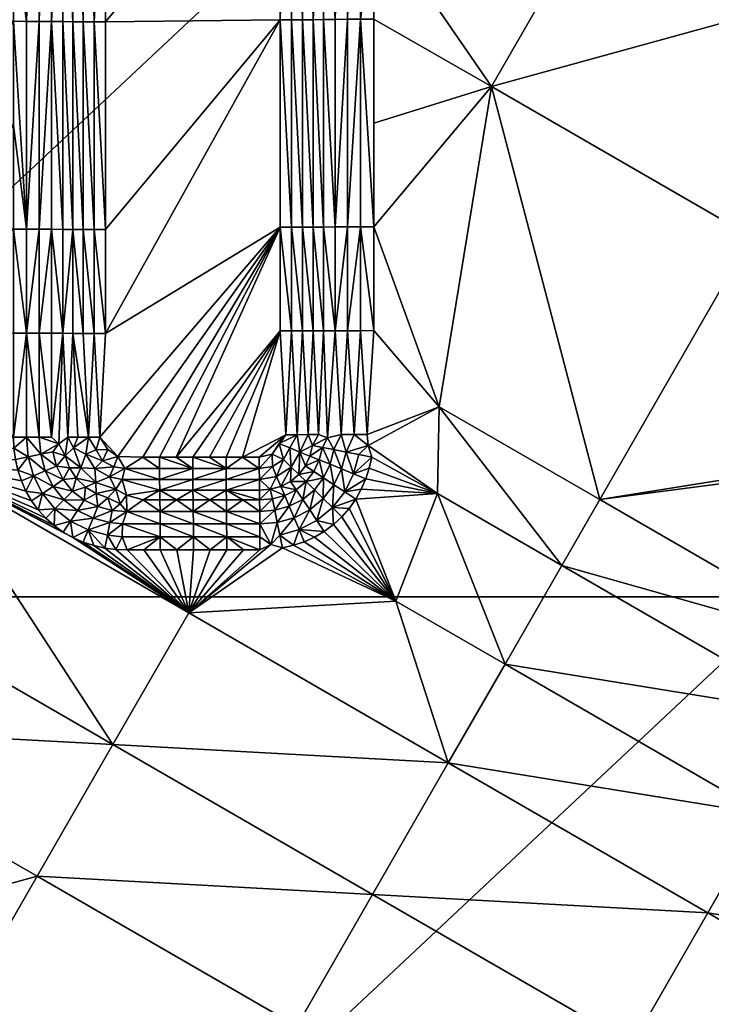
# Model space of a CAD drawing. Header units: inches. Extents: x -23.7 to 23.7, y -7.1 to 20.5.
# Tile 46 of 62: x 6.7 to 8.7, y 2.1 to 5. Entities that reach past the tile are written whole.
import ezdxf

# ---------------------------------------------------------------- set-up
doc = ezdxf.new("R2010")
doc.units = ezdxf.units.IN
doc.layers.get('0').update_dxf_attribs({"true_color": 0xc2ced6})

msp = doc.modelspace()

# ---------------------------------------------------------------- meshes
mesh = msp.add_polyface()
corners = [(5.3744, 3.3084), (5.3744, 6.6625), (8.9574, 6.6625), (6.0995, 4.9161, 1.3939), (5.7818, 6.1297, 1.4036), (5.3361, 5.3565, 1.3787), (5.2247, 5.1632, 1.3725), (5.9881, 4.7228, 1.3883), (5.0575, 4.8731, 1.3631), (5.821, 4.4327, 1.3798), (6.6652, 4.6941, 1.4068), (6.6652, 4.9994, 1.4104), (6.4726, 4.7008, 1.4016), (6.3762, 4.1124, 1.3925), (6.6652, 4.0835, 1.4004), (6.6652, 4.3888, 1.4034), (6.4726, 4.4432, 1.3987), (6.6652, 3.7782, 1.3977), (6.6652, 5.3047, 1.4143), (6.6652, 5.6099, 1.4184), (5.6538, 4.1426, 1.3714), (6.4172, 3.7021, 1.3899), (5.0391, 5.5279, 1.3732), (4.8466, 5.0065, 1.359), (4.8466, 5.3114, 1.3641), (5.1351, 4.4418, 1.3592), (5.4309, 3.7557, 1.3603), (4.8466, 4.0916, 1.3454), (6.7413, 6.2199, 1.4402), (6.7037, 6.2202, 1.4312), (6.7037, 4.9993, 1.4141), (6.7037, 4.0834, 1.4042), (6.7037, 4.3887, 1.4072), (6.7037, 3.7781, 1.4015)]
mesh.append_faces([[corners[k] for k in face] for face in [(0, 1, 2), (3, 4, 5), (6, 7, 3), (3, 5, 6), (8, 9, 7), (7, 6, 8), (10, 11, 12), (13, 14, 15), (13, 16, 7), (7, 9, 13), (15, 16, 13), (13, 17, 14), (10, 16, 15), (16, 10, 12), (18, 19, 3), (11, 18, 3), (3, 7, 16), (16, 12, 3), (3, 19, 4), (3, 12, 11), (9, 20, 21), (21, 13, 9), (22, 5, 4), (6, 5, 22), (23, 8, 6), (22, 24, 6), (8, 25, 20), (20, 9, 8), (25, 26, 20), (27, 26, 25), (28, 29, 30), (30, 29, 19), (19, 18, 30), (31, 32, 15), (15, 14, 31), (17, 33, 31), (11, 32, 30), (30, 18, 11), (32, 11, 10), (31, 14, 17), (32, 10, 15)]])
mesh = msp.add_polyface()
corners = [(8.9574, 6.6625), (8.9574, 3.3084), (5.3744, 3.3084), (8.0713, 4.8083, 1.4441), (7.7246, 5.3104, 1.4412), (7.7246, 5.0055, 1.4377), (7.7246, 4.7005, 1.4344), (8.5165, 5.5813, 1.4632), (7.7246, 5.6153, 1.445), (7.7246, 4.3955, 1.4314), (7.9175, 3.8668, 1.4318), (7.7246, 4.0906, 1.4287), (7.6479, 4.3954, 1.4403), (7.6113, 4.3953, 1.4527), (7.6113, 4.0903, 1.4499), (7.6479, 4.0905, 1.4375), (7.6479, 5.0053, 1.4466), (7.6113, 5.0051, 1.459), (7.6479, 6.2248, 1.4621), (7.6859, 4.3955, 1.4332), (7.6859, 4.0905, 1.4304), (7.6859, 5.0054, 1.4395), (7.6859, 6.225, 1.4549), (7.5767, 4.3951, 1.4701), (7.5767, 4.0902, 1.4673), (7.5768, 5.0048, 1.4764), (7.5768, 5.6145, 1.4838), (7.6294, 3.7854, 1.4406), (7.6113, 6.2246, 1.4745), (7.6668, 3.7855, 1.4309), (7.7052, 3.7855, 1.4264), (7.5471, 5.0042, 1.4913), (7.5471, 4.3947, 1.485), (7.5471, 4.0899, 1.4822), (7.5472, 6.2233, 1.507)]
mesh.append_faces([[corners[k] for k in face] for face in [(0, 1, 2), (3, 4, 5), (6, 3, 5), (7, 8, 4), (6, 9, 3), (10, 9, 11), (9, 10, 3), (12, 13, 14), (14, 15, 12), (16, 17, 13), (13, 12, 16), (17, 16, 18), (19, 12, 15), (15, 20, 19), (21, 16, 12), (12, 19, 21), (16, 21, 22), (14, 13, 23), (23, 24, 14), (13, 25, 23), (25, 17, 26), (17, 25, 13), (15, 14, 27), (26, 17, 28), (29, 20, 15), (30, 11, 20), (19, 20, 11), (11, 9, 19), (22, 21, 4), (4, 8, 22), (5, 21, 9), (9, 21, 19), (5, 9, 6), (21, 5, 4), (31, 25, 26), (24, 23, 32), (32, 33, 24), (31, 32, 23), (31, 26, 34), (31, 23, 25)]])
mesh = msp.add_polyface()
corners = [(6.7413, 4.9991, 1.4232), (6.7772, 4.9988, 1.4375), (6.7773, 6.2196, 1.4544), (6.7413, 6.2199, 1.4402), (6.7413, 4.3886, 1.4163), (6.7772, 4.3884, 1.4306), (6.7037, 4.9993, 1.4141), (6.7037, 4.3887, 1.4072), (6.8109, 5.6088, 1.4646), (6.8108, 4.9985, 1.4567), (6.8108, 4.3881, 1.4498), (7.5157, 5.004, 1.502), (7.5157, 4.3945, 1.4956), (7.5471, 4.3947, 1.485), (7.5471, 5.0042, 1.4913), (7.5158, 6.2231, 1.5176), (7.5472, 6.2233, 1.507), (7.4831, 5.0039, 1.5081), (7.483, 4.3944, 1.5017), (7.4832, 6.2229, 1.5238), (7.45, 5.6133, 1.517), (7.4499, 5.0038, 1.5096), (7.4499, 4.3944, 1.5032), (6.8705, 4.9977, 1.4853), (6.8706, 6.2179, 1.502), (6.8398, 6.2182, 1.4898), (6.8397, 4.9979, 1.4731), (6.8705, 4.3876, 1.4785), (6.8396, 4.3877, 1.4663), (6.9028, 4.9975, 1.4931), (6.9029, 6.2177, 1.5097), (6.9027, 4.3875, 1.4863), (6.9358, 4.9974, 1.4963), (6.9358, 5.6075, 1.5041), (6.9357, 4.3874, 1.4896), (7.45, 6.2227, 1.5253)]
mesh.append_faces([[corners[k] for k in face] for face in [(0, 1, 2), (2, 3, 0), (4, 5, 1), (1, 0, 4), (6, 0, 3), (7, 4, 0), (0, 6, 7), (8, 1, 9), (1, 10, 9), (2, 1, 8), (1, 5, 10), (11, 12, 13), (13, 14, 11), (15, 11, 14), (14, 16, 15), (17, 18, 12), (12, 11, 17), (19, 17, 11), (11, 15, 19), (19, 20, 21), (21, 17, 19), (21, 22, 18), (18, 17, 21), (23, 24, 25), (25, 26, 23), (27, 23, 26), (26, 28, 27), (29, 30, 24), (24, 23, 29), (31, 29, 23), (9, 26, 8), (10, 28, 9), (8, 26, 25), (9, 28, 26), (29, 32, 33), (33, 30, 29), (29, 34, 32), (35, 33, 20), (21, 20, 32), (21, 32, 34), (32, 20, 33)]])
mesh = msp.add_polyface()
corners = [(8.0713, 4.8083, 1.4441), (8.8344, 4.3677, 1.4581), (9.2796, 5.1408, 1.4756), (8.5165, 5.5813, 1.4632), (9.5431, 5.6102, 1.4863), (9.5431, 5.9154, 1.4897), (9.5431, 5.305, 1.483), (9.5431, 3.7789, 1.4699), (9.5431, 4.0841, 1.472), (9.5431, 4.3894, 1.4745), (9.5431, 4.6946, 1.4771), (9.5431, 4.9998, 1.48), (7.7246, 5.3104, 1.4412), (7.9175, 3.8668, 1.4318), (8.3892, 3.5944, 1.4416), (7.7246, 5.9202, 1.4489), (7.7246, 5.6153, 1.445), (9.6193, 4.9996, 1.4925), (9.6553, 4.9994, 1.5066), (9.6553, 6.2199, 1.5197), (9.6193, 6.2202, 1.5056), (9.6193, 4.3892, 1.487), (9.6553, 4.3891, 1.5011), (9.6193, 4.084, 1.4846), (9.6553, 4.0839, 1.4987), (9.5817, 4.9997, 1.4835), (9.5817, 6.2204, 1.4968), (9.5816, 4.3893, 1.478), (9.5816, 4.0841, 1.4756), (9.689, 5.6094, 1.5318), (9.689, 4.9992, 1.5256), (9.689, 4.3889, 1.5201), (9.689, 4.0837, 1.5177)]
mesh.append_faces([[corners[k] for k in face] for face in [(0, 1, 2), (2, 3, 0), (4, 5, 3), (6, 4, 2), (7, 8, 1), (1, 8, 9), (2, 10, 11), (2, 4, 3), (1, 10, 2), (11, 6, 2), (3, 12, 0), (0, 13, 14), (14, 1, 0), (1, 9, 10), (3, 15, 16), (17, 18, 19), (19, 20, 17), (21, 22, 18), (18, 17, 21), (23, 24, 22), (22, 21, 23), (25, 17, 20), (20, 26, 25), (27, 21, 17), (17, 25, 27), (28, 23, 21), (21, 27, 28), (29, 18, 30), (18, 31, 30), (32, 31, 22), (22, 24, 32), (19, 18, 29), (18, 22, 31), (25, 26, 4), (4, 6, 25), (27, 8, 28), (11, 27, 25), (25, 6, 11), (27, 11, 10), (27, 9, 8), (27, 10, 9)]])
mesh = msp.add_polyface()
corners = [(6.7413, 4.0833, 1.4133), (6.7772, 4.0832, 1.4276), (6.7772, 4.3884, 1.4306), (6.7413, 4.3886, 1.4163), (6.7037, 4.0834, 1.4042), (6.7037, 4.3887, 1.4072), (6.8108, 4.083, 1.4468), (6.7772, 3.7779, 1.4249), (6.8108, 4.3881, 1.4498), (6.7413, 3.778, 1.4106), (7.5157, 4.3945, 1.4956), (7.5156, 4.0898, 1.4928), (7.5471, 4.0899, 1.4822), (7.5471, 4.3947, 1.485), (7.483, 4.3944, 1.5017), (7.483, 4.0897, 1.4989), (7.5315, 3.7851, 1.4856), (7.4994, 3.785, 1.494), (7.4499, 4.3944, 1.5032), (7.4499, 4.0897, 1.5004), (7.4664, 3.785, 1.4977), (6.8704, 4.0826, 1.4756), (6.8705, 4.3876, 1.4785), (6.8396, 4.3877, 1.4663), (6.8396, 4.0827, 1.4633), (6.8705, 4.9977, 1.4853), (6.9027, 4.3875, 1.4863), (6.9027, 4.0825, 1.4834), (6.8249, 3.7777, 1.4529), (6.8864, 3.7775, 1.4774), (6.9357, 4.0824, 1.4866), (6.9357, 4.3874, 1.4896), (6.9028, 4.9975, 1.4931), (6.9191, 3.7774, 1.483), (7.1438, 3.7187, 1.4892), (7.0461, 3.7187, 1.4866), (6.9728, 3.7214, 1.4846), (7.095, 3.7187, 1.4879), (7.4499, 5.0038, 1.5096)]
mesh.append_faces([[corners[k] for k in face] for face in [(0, 1, 2), (2, 3, 0), (4, 0, 3), (3, 5, 4), (6, 1, 7), (6, 8, 2), (2, 1, 6), (1, 0, 7), (0, 4, 9), (10, 11, 12), (12, 13, 10), (14, 15, 11), (11, 10, 14), (11, 16, 12), (15, 17, 11), (18, 15, 14), (15, 19, 20), (15, 18, 19), (21, 22, 23), (23, 24, 21), (25, 22, 26), (27, 26, 22), (22, 21, 27), (24, 6, 28), (8, 6, 23), (24, 23, 6), (29, 21, 24), (26, 27, 30), (30, 31, 26), (31, 32, 26), (33, 30, 27), (21, 29, 27), (18, 34, 19), (35, 18, 36), (37, 18, 35), (34, 18, 37), (38, 31, 30), (38, 30, 18), (33, 18, 30), (33, 36, 18)]])
mesh = msp.add_polyface()
corners = [(8.3892, 3.5944, 1.4416), (9.5431, 3.7789, 1.4699), (8.8344, 4.3677, 1.4581), (9.5446, 3.7459, 1.4697), (7.7188, 3.7192, 1.4256), (7.7116, 3.6867, 1.4252), (7.9124, 3.612, 1.4298), (7.9175, 3.8668, 1.4318), (7.7246, 4.0906, 1.4287), (7.7052, 3.7855, 1.4264), (7.7087, 3.7537, 1.426), (9.7173, 3.6197, 1.4969), (9.6898, 3.6537, 1.4965), (9.6599, 3.6335, 1.4824), (9.637, 3.679, 1.4822), (9.6703, 3.6928, 1.4964), (9.6236, 3.7281, 1.4822), (9.659, 3.7351, 1.4964), (9.6774, 3.7588, 1.5078), (9.6193, 3.7788, 1.4824), (9.6023, 3.6645, 1.4732), (9.6287, 3.6125, 1.4735), (9.5867, 3.7207, 1.4732), (9.5816, 3.7788, 1.4735), (9.7087, 3.6887, 1.5155), (9.6959, 3.7235, 1.5154), (9.6553, 3.7787, 1.4965), (9.5801, 3.6197, 1.4697), (9.5489, 3.7132, 1.4696), (9.5563, 3.6811, 1.4695), (9.5667, 3.6498, 1.4696), (9.689, 4.0837, 1.5177), (9.6553, 4.0839, 1.4987), (9.7031, 3.7785, 1.5242), (9.6193, 4.084, 1.4846), (9.5816, 4.0841, 1.4756), (9.5431, 4.0841, 1.472)]
mesh.append_faces([[corners[k] for k in face] for face in [(0, 1, 2), (0, 3, 1), (4, 5, 6), (7, 8, 9), (6, 7, 10), (11, 12, 13), (14, 13, 12), (12, 15, 14), (16, 14, 15), (15, 17, 16), (16, 17, 18), (19, 16, 18), (20, 21, 13), (13, 14, 20), (22, 20, 14), (14, 16, 22), (23, 22, 16), (16, 19, 23), (24, 25, 15), (24, 15, 12), (25, 17, 15), (25, 18, 17), (18, 26, 19), (20, 27, 21), (22, 3, 28), (22, 29, 20), (22, 23, 3), (20, 30, 27), (22, 28, 29), (23, 1, 3), (20, 29, 30), (31, 32, 26), (26, 18, 31), (33, 31, 18), (34, 19, 26), (23, 19, 35), (32, 34, 26), (34, 35, 19), (1, 23, 35), (35, 36, 1)]])
mesh = msp.add_polyface()
corners = [(5.4309, 3.7557, 1.3603), (6.1944, 3.3152, 1.3803), (6.4172, 3.7021, 1.3899), (5.6538, 4.1426, 1.3714), (6.7023, 3.6191, 1.3974), (6.7188, 3.5906, 1.3977), (6.7604, 3.5397, 1.3985), (6.7382, 3.564, 1.398), (6.785, 3.5178, 1.399), (6.8118, 3.4988, 1.3997), (6.8405, 3.4826, 1.4003), (6.671, 3.7126, 1.3973), (6.6667, 3.7452, 1.3974), (6.6784, 3.6805, 1.3972), (6.6888, 3.6492, 1.3973), (6.6652, 3.7782, 1.3977), (4.8409, 3.7202, 1.3404), (5.2079, 3.3686, 1.349), (4.8235, 3.656, 1.3391), (4.8102, 3.6254, 1.3383), (4.794, 3.5963, 1.3374), (4.7749, 3.5691, 1.3364), (4.8337, 3.6877, 1.3398), (4.7531, 3.544, 1.3353), (4.8307, 3.7547, 1.3409), (4.8272, 3.7866, 1.3415), (6.3762, 4.1124, 1.3925), (4.7888, 3.7866, 1.3456), (4.7656, 3.7351, 1.3489), (4.803, 3.7278, 1.342), (4.7877, 3.6708, 1.3408), (4.7618, 3.6178, 1.3392), (6.7088, 3.7201, 1.4011), (6.7243, 3.664, 1.4011), (6.7037, 3.7781, 1.4015)]
mesh.append_faces([[corners[k] for k in face] for face in [(0, 1, 2), (2, 3, 0), (4, 2, 5), (6, 7, 2), (2, 7, 5), (8, 2, 9), (9, 2, 10), (6, 2, 8), (2, 11, 12), (13, 2, 14), (2, 13, 11), (2, 12, 15), (0, 16, 17), (14, 2, 4), (17, 18, 19), (19, 20, 17), (17, 20, 21), (17, 22, 18), (17, 16, 22), (17, 21, 23), (24, 0, 25), (24, 16, 0), (26, 2, 15), (24, 27, 28), (29, 24, 28), (24, 25, 27), (30, 22, 29), (31, 19, 30), (24, 29, 16), (29, 22, 16), (30, 19, 18), (30, 18, 22), (31, 20, 19), (32, 12, 11), (32, 13, 33), (32, 34, 12), (33, 14, 4), (32, 11, 13), (34, 15, 12), (33, 13, 14)]])
mesh = msp.add_polyface()
corners = [(6.7456, 3.7274, 1.4103), (6.7591, 3.6784, 1.4103), (6.7922, 3.6922, 1.4247), (6.7809, 3.7344, 1.4247), (6.7993, 3.7581, 1.4363), (6.7413, 3.778, 1.4106), (6.7088, 3.7201, 1.4011), (6.7037, 3.7781, 1.4015), (6.8305, 3.6881, 1.444), (6.8177, 3.7228, 1.444), (6.8249, 3.7777, 1.4529), (6.7772, 3.7779, 1.4249), (6.8108, 4.083, 1.4468), (6.7413, 4.0833, 1.4133), (6.7037, 4.0834, 1.4042), (6.8396, 4.0827, 1.4633), (6.8548, 3.7776, 1.4673), (6.8864, 3.7775, 1.4774), (6.9191, 3.7774, 1.483), (6.9027, 4.0825, 1.4834), (6.9602, 3.6908, 1.4817), (6.9275, 3.7087, 1.4809), (6.9048, 3.6858, 1.4731), (6.8783, 3.728, 1.4728), (6.9082, 3.7404, 1.4806), (6.8634, 3.6881, 1.4606), (6.842, 3.7464, 1.4605), (6.9728, 3.7214, 1.4846), (6.9926, 3.6857, 1.4825), (6.9433, 3.7417, 1.4839), (7.0461, 3.7187, 1.4866), (7.095, 3.6857, 1.4853)]
mesh.append_faces([[corners[k] for k in face] for face in [(0, 1, 2), (2, 3, 0), (0, 3, 4), (5, 0, 4), (1, 0, 6), (7, 6, 0), (0, 5, 7), (8, 9, 2), (4, 9, 10), (3, 9, 4), (2, 9, 3), (4, 11, 5), (11, 4, 12), (10, 12, 4), (13, 5, 11), (7, 5, 14), (15, 16, 17), (16, 15, 10), (17, 18, 19), (20, 21, 22), (23, 22, 21), (21, 24, 23), (17, 23, 24), (24, 18, 17), (25, 22, 23), (26, 25, 23), (23, 17, 26), (16, 26, 17), (27, 20, 28), (27, 21, 20), (29, 24, 21), (29, 18, 24), (29, 21, 27), (25, 26, 9), (16, 10, 26), (9, 26, 10), (25, 9, 8), (30, 27, 28), (30, 28, 31), (29, 27, 18)]])
mesh = msp.add_polyface()
corners = [(7.5078, 3.7341, 1.4898), (7.5315, 3.7851, 1.4856), (7.4994, 3.785, 1.494), (7.4776, 3.7465, 1.4961), (7.4823, 3.6896, 1.4888), (7.4591, 3.7125, 1.4953), (7.4266, 3.6917, 1.4943), (7.4392, 3.6617, 1.4874), (7.5446, 3.7533, 1.4795), (7.5622, 3.7852, 1.4728), (7.537, 3.7222, 1.4791), (7.5237, 3.6932, 1.4785), (7.5046, 3.6676, 1.4778), (7.4469, 3.7592, 1.4976), (7.4664, 3.785, 1.4977), (7.4258, 3.7275, 1.4968), (7.3882, 3.6857, 1.4932), (7.3881, 3.7187, 1.4958), (7.5644, 3.7112, 1.4641), (7.5484, 3.6771, 1.4634), (7.5471, 4.0899, 1.4822), (7.5156, 4.0898, 1.4928), (7.483, 4.0897, 1.4989), (7.1928, 3.6857, 1.488), (7.1438, 3.7187, 1.4892), (7.095, 3.7187, 1.4879), (7.095, 3.6857, 1.4853), (7.0461, 3.7187, 1.4866), (7.1927, 3.7187, 1.4905), (7.3393, 3.7187, 1.4945), (7.2905, 3.6857, 1.4906), (7.2415, 3.7187, 1.4919), (7.2904, 3.7187, 1.4932), (7.4499, 4.0897, 1.5004)]
mesh.append_faces([[corners[k] for k in face] for face in [(0, 1, 2), (0, 2, 3), (4, 0, 3), (3, 5, 4), (5, 6, 7), (8, 9, 1), (1, 0, 8), (10, 8, 0), (11, 10, 0), (12, 11, 0), (0, 4, 12), (13, 3, 2), (2, 14, 13), (3, 13, 5), (15, 6, 5), (16, 6, 15), (17, 16, 15), (15, 5, 13), (18, 10, 11), (11, 19, 18), (9, 20, 1), (1, 21, 2), (2, 22, 14), (23, 24, 25), (25, 26, 23), (27, 26, 25), (28, 24, 23), (16, 29, 30), (30, 31, 28), (28, 23, 30), (30, 29, 32), (16, 17, 29), (30, 32, 31), (15, 13, 14), (33, 29, 14), (29, 33, 32), (17, 14, 29), (33, 31, 32), (28, 33, 24), (31, 33, 28), (15, 14, 17)]])
mesh = msp.add_polyface()
corners = [(7.7013, 3.6551, 1.4247), (7.9124, 3.612, 1.4298), (7.7116, 3.6867, 1.4252), (7.688, 3.6245, 1.4242), (7.7188, 3.7192, 1.4256), (7.7087, 3.7537, 1.426), (7.9175, 3.8668, 1.4318), (7.7052, 3.7855, 1.4264), (7.6113, 4.0903, 1.4499), (7.5767, 4.0902, 1.4673), (7.5892, 3.7753, 1.4577), (7.6294, 3.7854, 1.4406), (7.6668, 3.7855, 1.4309), (7.6479, 4.0905, 1.4375), (7.6859, 4.0905, 1.4304), (7.6436, 3.7341, 1.4346), (7.6076, 3.7411, 1.4471), (7.6304, 3.6843, 1.4339), (7.5964, 3.6982, 1.4465), (7.6078, 3.6381, 1.433), (7.5773, 3.6582, 1.4457), (7.5762, 3.5974, 1.4319), (7.6809, 3.7268, 1.4274), (7.6655, 3.6699, 1.4266), (7.6395, 3.617, 1.4256), (7.5737, 3.7477, 1.4645), (7.5644, 3.7112, 1.4641), (7.5484, 3.6771, 1.4634), (7.5622, 3.7852, 1.4728), (7.5446, 3.7533, 1.4795), (7.537, 3.7222, 1.4791), (7.5471, 4.0899, 1.4822)]
mesh.append_faces([[corners[k] for k in face] for face in [(0, 1, 2), (1, 0, 3), (4, 1, 5), (5, 6, 7), (8, 9, 10), (8, 10, 11), (11, 12, 13), (7, 14, 12), (15, 12, 11), (15, 11, 16), (17, 15, 16), (16, 18, 17), (19, 17, 18), (18, 20, 19), (21, 19, 20), (5, 12, 15), (22, 5, 15), (23, 22, 15), (15, 17, 23), (24, 23, 17), (17, 19, 24), (25, 16, 10), (25, 26, 18), (26, 27, 20), (10, 16, 11), (25, 18, 16), (26, 20, 18), (5, 7, 12), (23, 2, 4), (4, 22, 23), (24, 3, 0), (0, 23, 24), (4, 5, 22), (23, 0, 2), (10, 28, 29), (30, 25, 29), (29, 25, 10), (25, 30, 26), (28, 10, 9), (28, 9, 31)]])
mesh = msp.add_polyface()
corners = [(9.9156, 2.7129, 1.4732), (9.1523, 3.1537, 1.4573), (9.041, 2.9603, 1.4539), (8.2778, 3.401, 1.4376), (8.3892, 3.5944, 1.4416), (9.8042, 2.5196, 1.4703), (8.874, 2.6702, 1.449), (8.1108, 3.111, 1.4319), (9.6373, 2.2295, 1.4661), (8.707, 2.3801, 1.4444), (7.9438, 2.8209, 1.4265), (7.721, 2.434, 1.4197), (9.5446, 3.7459, 1.4697), (7.9124, 3.612, 1.4298), (7.7897, 3.2964, 1.4247), (7.6717, 3.5955, 1.4235), (7.9175, 3.8668, 1.4318), (7.688, 3.6245, 1.4242), (7.6525, 3.5684, 1.4229), (7.6305, 3.5434, 1.4221), (7.5792, 3.5011, 1.4205), (7.606, 3.5209, 1.4213), (7.5203, 3.4706, 1.4188), (7.5506, 3.4843, 1.4196), (7.4888, 3.46, 1.4179), (7.4564, 3.4524, 1.4169), (7.1806, 3.2615, 1.4084), (7.5773, 3.6582, 1.4457), (7.5502, 3.6231, 1.4447), (7.5762, 3.5974, 1.4319), (7.5366, 3.5647, 1.4306), (7.6032, 3.5707, 1.4243), (7.6395, 3.617, 1.4256), (7.6078, 3.6381, 1.433), (7.5578, 3.5333, 1.4229)]
mesh.append_faces([[corners[k] for k in face] for face in [(0, 1, 2), (3, 2, 1), (1, 4, 3), (5, 2, 6), (7, 6, 2), (2, 3, 7), (8, 6, 9), (10, 9, 6), (6, 7, 10), (9, 10, 11), (4, 1, 12), (7, 3, 13), (13, 14, 7), (15, 14, 13), (14, 10, 7), (3, 4, 16), (16, 13, 3), (15, 13, 17), (18, 14, 15), (19, 14, 18), (20, 14, 21), (22, 14, 23), (23, 14, 20), (21, 14, 19), (22, 24, 14), (25, 14, 24), (14, 26, 10), (27, 28, 29), (30, 29, 28), (31, 32, 33), (33, 29, 31), (34, 31, 29), (29, 30, 34), (31, 18, 15), (15, 32, 31), (32, 15, 17), (19, 18, 31), (19, 31, 21), (31, 34, 21), (34, 20, 21)]])
mesh = msp.add_polyface()
corners = [(6.1944, 3.3152, 1.3803), (5.4309, 3.7557, 1.3603), (5.2079, 3.3686, 1.349), (7.1806, 3.2615, 1.4084), (6.8405, 3.4826, 1.4003), (6.4172, 3.7021, 1.3899), (4.7531, 3.544, 1.3353), (4.7287, 3.5214, 1.3342), (4.702, 3.5015, 1.333), (4.6734, 3.4846, 1.3318), (3.9979, 3.0345, 1.3011), (4.415, 3.4466, 1.3222), (4.3659, 3.4466, 1.3205), (4.2678, 3.4466, 1.3169), (4.3169, 3.4466, 1.3187), (4.2188, 3.4466, 1.3151), (4.1697, 3.4466, 1.3134), (4.1207, 3.4466, 1.3116), (4.0879, 3.4479, 1.3104), (4.0554, 3.4522, 1.3093), (4.0233, 3.4593, 1.3082), (4.5126, 3.5229, 1.3375), (4.513, 3.4851, 1.3289), (4.5449, 3.4625, 1.3274), (4.5793, 3.4525, 1.3281), (4.5717, 3.4904, 1.3311), (4.6117, 3.4601, 1.3294), (4.6283, 3.5065, 1.3333), (4.5131, 3.4465, 1.3257), (4.6432, 3.4708, 1.3306), (4.2186, 3.4852, 1.3184), (4.106, 3.4854, 1.3143), (4.3167, 3.4852, 1.3219), (4.4148, 3.4852, 1.3254), (4.4641, 3.4466, 1.324), (4.0067, 3.5051, 1.311), (4.0627, 3.49, 1.3128), (6.8853, 3.5052, 1.4045), (6.8707, 3.4695, 1.4011), (6.902, 3.4593, 1.4019)]
mesh.append_faces([[corners[k] for k in face] for face in [(0, 1, 2), (3, 4, 5), (2, 6, 7), (2, 7, 8), (9, 2, 8), (10, 11, 12), (13, 10, 14), (10, 12, 14), (15, 10, 13), (16, 17, 10), (10, 15, 16), (18, 10, 17), (19, 10, 18), (20, 10, 19), (21, 22, 23), (24, 25, 23), (25, 24, 26), (26, 27, 25), (28, 23, 22), (27, 29, 9), (27, 26, 29), (17, 30, 31), (16, 30, 17), (30, 15, 13), (32, 30, 13), (13, 14, 32), (30, 16, 15), (28, 22, 33), (33, 32, 12), (12, 11, 33), (11, 34, 33), (34, 28, 33), (12, 32, 14), (18, 17, 31), (35, 20, 36), (31, 36, 18), (19, 18, 36), (36, 20, 19), (37, 4, 38), (37, 38, 39)]])
mesh = msp.add_polyface()
corners = [(6.854, 3.5624, 1.4121), (6.8996, 3.5402, 1.4133), (6.9131, 3.5737, 1.4273), (6.8737, 3.5926, 1.4263), (6.814, 3.5937, 1.4112), (6.8393, 3.6193, 1.4255), (6.7819, 3.633, 1.4106), (6.8117, 3.6532, 1.4249), (6.7591, 3.6784, 1.4103), (6.7922, 3.6922, 1.4247), (6.9486, 3.5272, 1.4145), (6.8853, 3.5052, 1.4045), (6.8332, 3.5309, 1.4032), (6.7875, 3.567, 1.4022), (6.7508, 3.6121, 1.4015), (6.7243, 3.664, 1.4011), (6.7088, 3.7201, 1.4011), (6.9084, 3.6122, 1.4457), (6.8768, 3.6313, 1.4449), (6.8503, 3.657, 1.4443), (6.8305, 3.6881, 1.444), (6.8405, 3.4826, 1.4003), (6.785, 3.5178, 1.399), (6.8118, 3.4988, 1.3997), (6.7604, 3.5397, 1.3985), (6.7023, 3.6191, 1.3974), (6.7382, 3.564, 1.398), (6.7188, 3.5906, 1.3977), (6.8634, 3.6881, 1.4606), (6.908, 3.645, 1.4616), (6.9048, 3.6858, 1.4731)]
mesh.append_faces([[corners[k] for k in face] for face in [(0, 1, 2), (2, 3, 0), (4, 0, 3), (3, 5, 4), (6, 4, 5), (5, 7, 6), (8, 6, 7), (7, 9, 8), (10, 1, 11), (12, 11, 1), (1, 0, 12), (13, 12, 0), (0, 4, 13), (14, 13, 4), (4, 6, 14), (15, 14, 6), (6, 8, 15), (16, 15, 8), (17, 18, 3), (17, 3, 2), (5, 3, 18), (19, 20, 7), (5, 18, 19), (7, 20, 9), (5, 19, 7), (12, 21, 11), (13, 22, 12), (12, 23, 21), (13, 24, 22), (12, 22, 23), (15, 25, 14), (14, 26, 13), (26, 24, 13), (14, 27, 26), (14, 25, 27), (28, 29, 30), (17, 29, 18), (20, 19, 28), (28, 19, 29), (19, 18, 29)]])
mesh = msp.add_polyface()
corners = [(7.5502, 3.6231, 1.4447), (7.516, 3.5949, 1.4436), (7.5366, 3.5647, 1.4306), (7.4908, 3.5412, 1.4293), (7.4765, 3.5748, 1.4425), (7.4412, 3.5274, 1.4279), (7.4338, 3.563, 1.4413), (7.3899, 3.5229, 1.4265), (7.3896, 3.5592, 1.44), (7.5055, 3.5063, 1.4213), (7.5578, 3.5333, 1.4229), (7.4488, 3.4903, 1.4197), (7.422, 3.4625, 1.4165), (7.5773, 3.6582, 1.4457), (7.5484, 3.6771, 1.4634), (7.5257, 3.6471, 1.4625), (7.4966, 3.6232, 1.4616), (7.463, 3.6062, 1.4606), (7.4266, 3.5964, 1.4596), (7.3891, 3.5932, 1.4586), (7.5506, 3.4843, 1.4196), (7.5792, 3.5011, 1.4205), (7.4392, 3.6617, 1.4874), (7.4823, 3.6896, 1.4888), (7.4591, 3.7125, 1.4953), (7.3884, 3.6533, 1.486), (7.4266, 3.6917, 1.4943), (7.3882, 3.6857, 1.4932), (7.48, 3.6473, 1.477), (7.5046, 3.6676, 1.4778), (7.4514, 3.633, 1.4761), (7.4205, 3.6248, 1.4753), (7.5237, 3.6932, 1.4785)]
mesh.append_faces([[corners[k] for k in face] for face in [(0, 1, 2), (3, 2, 1), (1, 4, 3), (5, 3, 4), (4, 6, 5), (7, 5, 6), (6, 8, 7), (9, 10, 2), (2, 3, 9), (11, 9, 3), (3, 5, 11), (5, 7, 12), (13, 14, 15), (15, 0, 13), (15, 16, 1), (17, 18, 6), (4, 16, 17), (19, 8, 18), (8, 6, 18), (1, 16, 4), (4, 17, 6), (0, 15, 1), (9, 20, 21), (21, 10, 9), (22, 23, 24), (25, 22, 26), (25, 26, 27), (28, 29, 23), (30, 28, 23), (23, 22, 30), (31, 30, 22), (31, 22, 25), (32, 29, 14), (15, 14, 29), (28, 30, 16), (17, 30, 31), (19, 18, 31), (15, 29, 28), (17, 31, 18), (30, 17, 16), (15, 28, 16)]])
mesh = msp.add_polyface()
corners = [(5.3744, -0.0456), (5.3744, 3.3084), (8.9574, 3.3084), (1.7478, 0.724), (6.9578, 2.8746, 1.4002), (7.721, 2.434, 1.4197), (7.9438, 2.8209, 1.4265), (7.1806, 3.2615, 1.4084), (6.7349, 2.4877, 1.3924), (7.4982, 2.0471, 1.4135), (5.9715, 2.9282, 1.3708), (6.1944, 3.3152, 1.3803), (5.2079, 3.3686, 1.349), (6.2891, 1.7137, 1.3783), (7.0525, 1.2732, 1.4034), (5.5256, 2.154, 1.3523), (4.7618, 2.5943, 1.3261), (6.0662, 1.3266, 1.3722), (5.3025, 1.7668, 1.3434), (4.5386, 2.207, 1.3141), (3.7746, 2.6471, 1.2866), (3.9979, 3.0345, 1.3011), (5.0794, 1.3795, 1.3346), (5.8431, 0.9394, 1.3668), (4.3154, 1.8195, 1.3017), (3.5512, 2.2595, 1.2708), (4.0921, 1.4319, 1.2886), (4.8562, 0.9921, 1.3261), (3.9804, 1.238, 1.2818), (6.4172, 3.7021, 1.3899), (4.6734, 3.4846, 1.3318), (4.6432, 3.4708, 1.3306), (4.6117, 3.4601, 1.3294), (4.5793, 3.4525, 1.3281), (4.5449, 3.4625, 1.3274), (4.5131, 3.4465, 1.3257), (4.415, 3.4466, 1.3222), (4.4641, 3.4466, 1.324)]
mesh.append_faces([[corners[k] for k in face] for face in [(0, 1, 2), (1, 0, 3), (4, 5, 6), (6, 7, 4), (8, 9, 5), (5, 4, 8), (10, 8, 4), (4, 11, 10), (12, 10, 11), (13, 14, 9), (9, 8, 13), (15, 13, 8), (8, 10, 15), (16, 15, 10), (10, 12, 16), (14, 13, 17), (18, 17, 13), (13, 15, 18), (19, 18, 15), (15, 16, 19), (20, 19, 16), (16, 21, 20), (22, 23, 17), (17, 18, 22), (24, 22, 18), (18, 19, 24), (25, 24, 19), (26, 27, 22), (22, 24, 26), (27, 26, 28), (4, 7, 29), (29, 11, 4), (16, 30, 31), (32, 33, 16), (33, 34, 16), (34, 35, 16), (16, 31, 32), (12, 30, 16), (36, 21, 37), (37, 21, 16), (16, 35, 37)]])
mesh = msp.add_polyface()
corners = [(6.9988, 3.5592, 1.4295), (7.0471, 3.5932, 1.4493), (6.998, 3.6075, 1.4564), (7.0965, 3.5592, 1.4321), (7.1448, 3.5932, 1.452), (7.096, 3.5932, 1.4507), (7.0969, 3.5229, 1.4186), (6.9865, 3.5232, 1.4155), (7.0971, 3.4851, 1.4102), (6.9849, 3.4854, 1.4071), (6.9486, 3.5272, 1.4145), (6.9553, 3.5627, 1.4283), (6.8996, 3.5402, 1.4133), (6.9131, 3.5737, 1.4273), (6.9415, 3.49, 1.4059), (6.8853, 3.5052, 1.4045), (6.9788, 3.5815, 1.44), (6.9433, 3.5998, 1.4466), (6.9084, 3.6122, 1.4457), (6.948, 3.6608, 1.4742), (6.9849, 3.6537, 1.4751), (6.9926, 3.6857, 1.4825), (6.9602, 3.6908, 1.4817), (6.9048, 3.6858, 1.4731), (6.9667, 3.6246, 1.463), (6.908, 3.645, 1.4616), (7.1929, 3.6533, 1.4808), (7.0952, 3.6533, 1.4781), (7.0955, 3.6223, 1.4665), (7.1928, 3.6857, 1.488), (7.095, 3.6857, 1.4853)]
mesh.append_faces([[corners[k] for k in face] for face in [(0, 1, 2), (3, 4, 5), (5, 1, 3), (6, 3, 0), (0, 7, 6), (1, 0, 3), (8, 7, 9), (6, 7, 8), (10, 7, 0), (0, 11, 10), (12, 10, 11), (11, 13, 12), (14, 9, 7), (7, 10, 14), (15, 14, 10), (2, 16, 0), (16, 17, 11), (13, 17, 18), (16, 11, 0), (17, 13, 11), (19, 20, 21), (21, 22, 19), (23, 19, 22), (24, 2, 20), (24, 20, 19), (25, 24, 19), (25, 19, 23), (25, 18, 24), (16, 2, 24), (24, 17, 16), (17, 24, 18), (26, 27, 28), (29, 30, 27), (5, 4, 28), (28, 1, 5), (27, 20, 28), (2, 28, 20), (1, 28, 2), (21, 27, 30), (20, 27, 21)]])
mesh = msp.add_polyface()
corners = [(7.1946, 3.5229, 1.4212), (7.1942, 3.5592, 1.4348), (7.0965, 3.5592, 1.4321), (7.0969, 3.5229, 1.4186), (7.2923, 3.5229, 1.4239), (7.2919, 3.5592, 1.4374), (7.1948, 3.4851, 1.4129), (7.0971, 3.4851, 1.4102), (7.2925, 3.4851, 1.4155), (7.1448, 3.5932, 1.452), (7.1937, 3.5932, 1.4533), (7.2914, 3.5932, 1.456), (7.3402, 3.5932, 1.4573), (7.3891, 3.5932, 1.4586), (7.3896, 3.5592, 1.44), (7.2425, 3.5932, 1.4546), (7.3899, 3.5229, 1.4265), (7.3902, 3.4851, 1.4181), (7.4205, 3.6248, 1.4753), (7.3887, 3.6222, 1.4744), (7.3884, 3.6533, 1.486), (7.0955, 3.6223, 1.4665), (7.1933, 3.6223, 1.4692), (7.1929, 3.6533, 1.4808), (7.2907, 3.6533, 1.4834), (7.291, 3.6223, 1.4718), (7.0952, 3.6533, 1.4781), (7.1928, 3.6857, 1.488), (7.2905, 3.6857, 1.4906), (7.3882, 3.6857, 1.4932)]
mesh.append_faces([[corners[k] for k in face] for face in [(0, 1, 2), (2, 3, 0), (4, 5, 1), (1, 0, 4), (6, 0, 3), (3, 7, 6), (8, 4, 0), (0, 6, 8), (9, 1, 10), (2, 1, 9), (11, 5, 12), (13, 12, 14), (12, 5, 14), (5, 11, 15), (5, 4, 16), (5, 16, 14), (1, 5, 15), (15, 10, 1), (4, 8, 17), (16, 4, 17), (18, 19, 13), (19, 18, 20), (21, 22, 23), (24, 23, 22), (22, 25, 24), (26, 23, 27), (28, 27, 23), (23, 24, 28), (9, 10, 22), (21, 9, 22), (11, 12, 25), (12, 13, 25), (25, 15, 11), (13, 19, 25), (25, 19, 20), (20, 24, 25), (22, 15, 25), (22, 10, 15), (24, 20, 29), (29, 28, 24)]])
mesh = msp.add_polyface()
corners = [(7.7897, 3.2964, 1.4247), (7.4564, 3.4524, 1.4169), (7.1806, 3.2615, 1.4084), (7.422, 3.4625, 1.4165), (7.3903, 3.4465, 1.4152), (7.3414, 3.4465, 1.4138), (7.2926, 3.4465, 1.4125), (7.146, 3.4465, 1.4086), (7.1949, 3.4465, 1.4099), (7.2437, 3.4465, 1.4112), (7.0972, 3.4465, 1.4072), (7.0484, 3.4465, 1.4059), (6.9995, 3.4465, 1.4045), (6.9667, 3.4479, 1.4036), (6.934, 3.4521, 1.4028), (6.902, 3.4593, 1.4019), (6.8707, 3.4695, 1.4011), (6.8405, 3.4826, 1.4003), (7.0971, 3.4851, 1.4102), (6.9849, 3.4854, 1.4071), (7.1948, 3.4851, 1.4129), (7.3902, 3.4851, 1.4181), (7.2925, 3.4851, 1.4155), (6.8853, 3.5052, 1.4045), (6.9415, 3.49, 1.4059), (7.4488, 3.4903, 1.4197), (7.4412, 3.5274, 1.4279), (7.3899, 3.5229, 1.4265), (7.4888, 3.46, 1.4179), (7.5055, 3.5063, 1.4213), (7.5203, 3.4706, 1.4188), (7.5506, 3.4843, 1.4196)]
mesh.append_faces([[corners[k] for k in face] for face in [(0, 1, 2), (3, 2, 1), (2, 4, 5), (2, 5, 6), (7, 2, 8), (3, 4, 2), (2, 9, 8), (6, 9, 2), (10, 11, 2), (2, 7, 10), (12, 13, 2), (11, 12, 2), (2, 13, 14), (15, 16, 2), (16, 17, 2), (14, 15, 2), (12, 18, 19), (11, 18, 12), (18, 10, 7), (20, 18, 7), (7, 8, 20), (18, 11, 10), (4, 21, 22), (22, 20, 9), (9, 6, 22), (6, 5, 22), (5, 4, 22), (9, 20, 8), (13, 12, 19), (23, 15, 14), (14, 24, 23), (13, 19, 24), (14, 13, 24), (3, 25, 26), (27, 21, 3), (25, 3, 1), (25, 1, 28), (28, 29, 25), (4, 3, 21), (29, 30, 31), (29, 28, 30)]])
mesh = msp.add_polyface()
corners = [(8.9574, -0.0456), (8.9574, 3.3084), (12.5404, 3.3084), (5.3744, -0.0456), (9.6373, 2.2295, 1.4661), (10.4006, 1.7887, 1.4836), (10.5676, 2.0788, 1.487), (9.8042, 2.5196, 1.4703), (9.4703, 1.9394, 1.4624), (10.2336, 1.4986, 1.4807), (8.707, 2.3801, 1.4444), (9.2476, 1.5526, 1.4581), (10.0109, 1.1118, 1.4777), (8.4843, 1.9933, 1.4389), (7.721, 2.434, 1.4197), (10.7745, 0.6711, 1.4978), (9.7882, 0.725, 1.4758), (9.0248, 1.1657, 1.4548), (8.2615, 1.6064, 1.4342), (7.4982, 2.0471, 1.4135), (9.3428, -0.0485, 1.4765), (10.1065, -0.489, 1.5013), (10.5518, 0.2844, 1.4973), (8.5793, 0.392, 1.4521), (7.8159, 0.8326, 1.4279), (7.0525, 1.2732, 1.4034), (9.12, -0.4352, 1.4796), (9.8838, -0.8756, 1.5063), (8.3565, 0.0052, 1.4531), (7.593, 0.4457, 1.4266), (8.8973, -0.8218, 1.4849), (8.1337, -0.3815, 1.456), (7.3702, 0.0588, 1.4271), (7.9108, -0.7682, 1.4613), (7.1472, -0.328, 1.4295)]
mesh.append_faces([[corners[k] for k in face] for face in [(0, 1, 2), (1, 0, 3), (4, 5, 6), (6, 7, 4), (8, 9, 5), (5, 4, 8), (10, 8, 4), (11, 12, 9), (9, 8, 11), (13, 11, 8), (8, 10, 13), (14, 13, 10), (15, 12, 16), (17, 16, 12), (12, 11, 17), (18, 17, 11), (11, 13, 18), (19, 18, 13), (13, 14, 19), (20, 21, 22), (22, 16, 20), (23, 20, 16), (16, 17, 23), (24, 23, 17), (17, 18, 24), (25, 24, 18), (18, 19, 25), (26, 27, 21), (21, 20, 26), (28, 26, 20), (20, 23, 28), (29, 28, 23), (23, 24, 29), (27, 26, 30), (31, 30, 26), (26, 28, 31), (32, 31, 28), (28, 29, 32), (30, 31, 33), (34, 33, 31)]])

doc.saveas('drawing.dxf')
